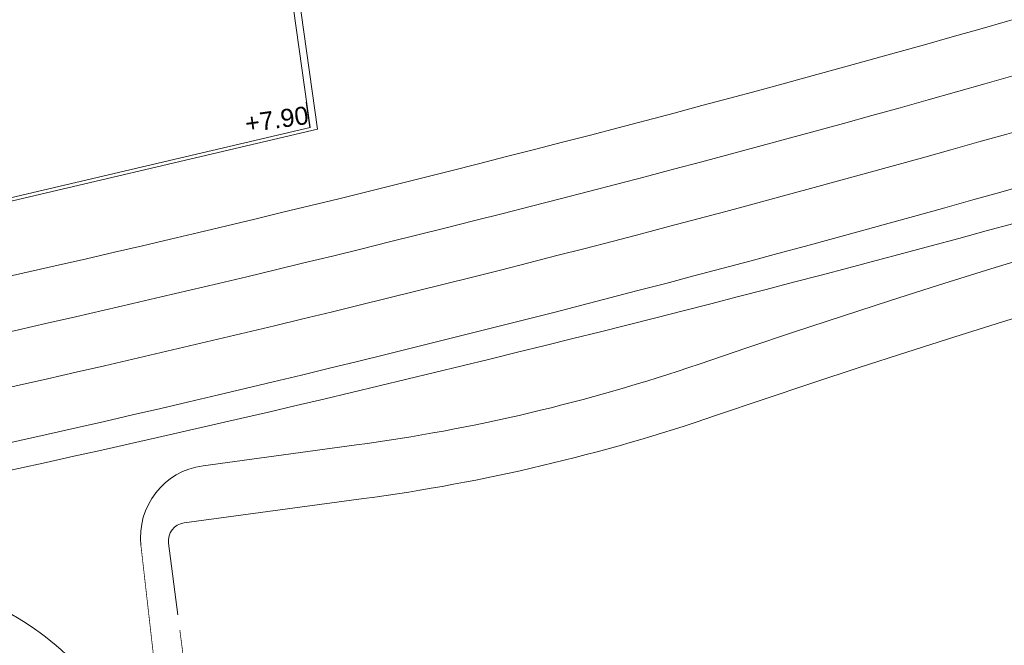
# Model space of a CAD drawing. Extents: x 98477 to 100410, y 398052 to 398969.
# Tile 87 of 256: x 98632 to 98660, y 398195 to 398213. Entities that reach past the tile are written whole.
import ezdxf
from ezdxf.enums import TextEntityAlignment as Align

# ---------------------------------------------------------------- set-up
doc = ezdxf.new("R2010")
doc.units = 0
for name, color, linetype, lineweight in [('B-bestaande watergang', 150, 'Continuous', 9), ('N-GW-hoogtelijn laagte NAP +6.20', 120, 'AL-HOOGTELIJN +6.20', 18), ('N-GW-hoogtelijn laagte NAP +6.50', 110, 'AL-HOOGTELIJN +6.50', 18), ('N-GW-hoogtelijn laagte NAP +7.00', 100, 'AL-HOOGTELIJN +7.00', 18), ('N-GW-hoogtelijn laagte NAP +7.50', 90, 'AL-HOOGTELIJN +7.50', 18), ('N-GW-hoogtelijn laagte NAP +8.00', 80, 'AL-HOOGTELIJN +8.00', 18), ('X-AL-hoogtelijn - Niv 1', 1, 'AL-HOOGTELIJN', 18), ('X-AL-planthoogte VERWERKT', 180, 'Continuous', 25)]:
    doc.layers.add(name, color=color, linetype=linetype, lineweight=lineweight)
doc.layers.add('X-AL-hulplijn', color=30, linetype='Continuous', plot=False)
doc.styles.add('CS Annotative', font='arial.ttf')
doc.styles.get("Standard").update_dxf_attribs({"font": 'txt.shx'})
doc.linetypes.add('AL-HOOGTELIJN', pattern='A,10,-1.5,["H",Standard,S=0.9,R=0,X=-0.3,Y=-0.45],-1.5,30', length=43)
doc.linetypes.add('AL-HOOGTELIJN +6.20', pattern='A,7.5,-1.5,["+6.20",Standard,S=0.9,R=0,X=-0.3,Y=-0.45],-4.5,22.5', length=36)
doc.linetypes.add('AL-HOOGTELIJN +6.50', pattern='A,7.5,-1.5,["+6.50",Standard,S=0.9,R=0,X=-0.3,Y=-0.45],-4.5,22.5', length=36)
doc.linetypes.add('AL-HOOGTELIJN +7.00', pattern='A,7.5,-1.5,["+7.00",Standard,S=0.9,R=0,X=-0.3,Y=-0.45],-4.5,22.5', length=36)
doc.linetypes.add('AL-HOOGTELIJN +7.50', pattern='A,7.5,-1.5,["+7.50",Standard,S=0.9,R=0,X=-0.3,Y=-0.45],-4.5,22.5', length=36)
doc.linetypes.add('AL-HOOGTELIJN +8.00', pattern='A,7.5,-1.5,["+8.00",Standard,S=0.9,R=0,X=-0.3,Y=-0.45],-4.5,22.5', length=36)

# ---------------------------------------------------------------- blocks, each defined once
blk = doc.blocks.new('*U95')
at = {"layer": 'X-AL-hulplijn', "flags": 128}
blk.add_lwpolyline([(0.049, -0.347), (-0.049, 0.347)], dxfattribs=at)
at = {"layer": 'X-AL-planthoogte VERWERKT', "linetype": 'Continuous', "style": 'CS Annotative'}
blk.add_attdef('HOOGTE-LINKS', text='', height=0.5, rotation=172, dxfattribs=at).set_placement((0, 0), align=Align.MIDDLE_RIGHT)

msp = doc.modelspace()

# ---------------------------------------------------------------- linework, layer by layer
at = {"layer": 'B-bestaande watergang', "const_width": 0.02, "flags": 128}
for points in [[(98635.66, 398198.145), (98638.356, 398174.505), (98642.963, 398142.292), (98643.545, 398135.491), (98643.24, 398133.181), (98642.236, 398132.972), (98638.449, 398132.122), (98621.3, 398128.433), (98601.447, 398124.141), (98591.19, 398121.979), (98590.528, 398121.612), (98590.535, 398120.995)], [(98636.737, 398195.807), (98639.528, 398174.357), (98643.682, 398142.488), (98644.426, 398135.496), (98643.725, 398132.6), (98638.458, 398131.88), (98621.548, 398127.835), (98601.746, 398123.626), (98591.984, 398121.51), (98591.154, 398121.355)]]:
    msp.add_lwpolyline(points, dxfattribs=at)
at = {"layer": 'N-GW-hoogtelijn laagte NAP +6.20', "flags": 128}
msp.add_lwpolyline([(98580.513, 398191.395), (98585.655, 398192.078, 0.044842), (98684.041, 398214.25, 0.024454), (98684.956, 398214.595)], format="xyb", dxfattribs=at)
at = {"layer": 'N-GW-hoogtelijn laagte NAP +6.50'}
for points in [[(98706.455, 398233.734, -0.032121), (98699.661, 398263.253, 0.407671), (98698.535, 398264.082), (98697.246, 398263.901, 0.394883), (98696.388, 398262.838, -0.088773), (98692.734, 398227.796, -0.248431), (98679.405, 398213.994, -0.050008), (98579.421, 398192.062, 0.421151), (98578.984, 398191.496), (98579.081, 398190.802, 0.414214), (98579.646, 398190.377), (98627.414, 398197.09, -0.419027), (98635.901, 398190.585)], [(98811.709, 398225.433), (98811.572, 398226.185, 0.339507), (98809.766, 398227.819, 0.0616), (98803.388, 398227.548, -0.048496), (98738.538, 398219.138, 0.074464), (98651.122, 398203.166, -0.048872), (98641.631, 398200.927), (98637.38, 398200.353, 0.408226), (98635.66, 398198.145)]]:
    msp.add_lwpolyline(points, format="xyb", dxfattribs=at)
at = {"layer": 'N-GW-hoogtelijn laagte NAP +7.00', "flags": 128}
for points in [[(98635.133, 398190.539, 0.417249), (98628.348, 398195.707), (98578.864, 398188.752, -0.414214), (98577.735, 398189.603), (98577.356, 398192.302, -0.42174), (98578.232, 398193.435, 0.050509), (98678.939, 398215.42, 0.32423), (98692.037, 398233.465, 0.008693), (98691.535, 398263.71, -0.383599), (98692.395, 398264.734), (98699.783, 398265.772, -0.409488), (98700.91, 398264.937, 0.03368), (98707.892, 398234.164, 0.327993), (98723.493, 398222.39, 0.067366), (98812.556, 398233.304, 0.286434), (98825.636, 398247.166, 0.17068), (98823.974, 398258.991)], [(98636.683, 398196.226), (98636.425, 398198.209, -0.412847), (98636.854, 398198.769), (98641.832, 398199.44, 0.048872), (98651.607, 398201.747, -0.074464), (98738.586, 398217.638, 0.048462), (98803.679, 398226.076, -0.064944), (98810.014, 398226.291, -0.336281), (98810.459, 398225.882), (98810.812, 398223.913)]]:
    msp.add_lwpolyline(points, format="xyb", dxfattribs=at)
at = {"layer": 'N-GW-hoogtelijn laagte NAP +7.50', "flags": 128}
msp.add_lwpolyline([(98577.004, 398194.805, 0.051032), (98678.473, 398216.846, 0.32423), (98690.537, 398233.466, 0.009081), (98689.989, 398265.006)], format="xyb", dxfattribs=at)
at = {"layer": 'N-GW-hoogtelijn laagte NAP +8.00'}
msp.add_lwpolyline([(98688.522, 398264.042, -0.008818), (98689.037, 398233.467, -0.32423), (98678.007, 398218.271, -0.050313), (98578.286, 398196.461, -0.050313)], format="xyb", dxfattribs=at)
at = {"layer": 'X-AL-hoogtelijn - Niv 1', "flags": 128}
for points in [[(98640.554, 398209.664), (98630.25, 398207.249), (98619.474, 398204.969), (98608.664, 398202.927), (98597.823, 398201.122), (98577.509, 398198.395), (98575.602, 398211.966), (98573.793, 398224.84), (98571.983, 398237.713), (98571.009, 398244.645, -0.414214), (98575.69, 398250.857), (98590.544, 398252.944), (98601.437, 398254.475), (98612.33, 398256.006), (98623.223, 398257.537), (98633.621, 398258.999), (98636.036, 398241.816), (98637.829, 398229.059)], [(98640.345, 398209.718), (98630.229, 398207.347), (98619.454, 398205.067), (98608.646, 398203.026), (98597.808, 398201.221), (98577.594, 398198.507), (98575.701, 398211.98), (98573.892, 398224.854), (98572.082, 398237.727), (98571.108, 398244.659, -0.414214), (98575.704, 398250.758), (98590.558, 398252.845), (98601.451, 398254.376), (98612.344, 398255.907), (98623.237, 398257.438), (98633.437, 398258.872), (98635.838, 398241.788), (98637.631, 398229.031)]]:
    msp.add_lwpolyline(points, format="xyb", close=True, dxfattribs=at)

# ---------------------------------------------------------------- block references
at = {"layer": 'X-AL-planthoogte VERWERKT'}
ref = msp.add_blockref('*U95', (98640.296, 398210.064), dxfattribs=dict(at, yscale=-1, rotation=196.0000000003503))
ref.add_attrib('HOOGTE-LINKS', '+7.90', dxfattribs={"linetype": 'Continuous', "height": 0.5, "rotation": 8, "style": 'CS Annotative'}).set_placement((98640.296, 398210.064), align=Align.MIDDLE_RIGHT)

doc.saveas('drawing.dxf')
